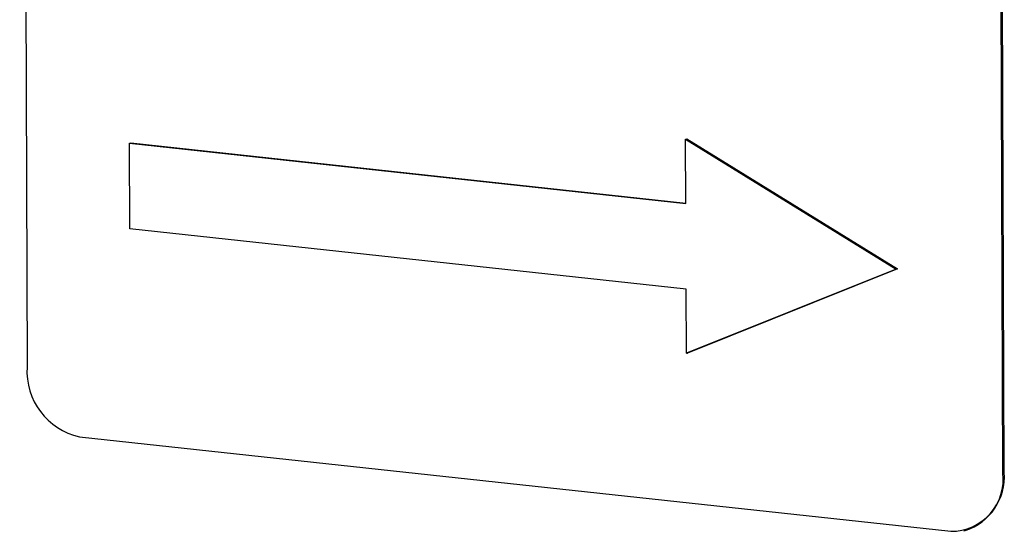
# Model space of a CAD drawing. Header units: millimetres. Extents: x 0 to 2100, y 0 to 1485.
# Tile 33 of 44: x 1690 to 1713, y 1199 to 1210. Entities that reach past the tile are written whole.
import ezdxf

# ---------------------------------------------------------------- set-up
doc = ezdxf.new("R2010")
doc.units = ezdxf.units.MM
doc.header["$LTSCALE"] = 5

msp = doc.modelspace()

# ---------------------------------------------------------------- linework, layer by layer
at = {"color": 7, "linetype": 'Continuous', "lineweight": 25}
for p, q in [((1690.207, 1250.735), (1690.377, 1202.3)), ((1712.898, 1199.859), (1712.728, 1248.293)), ((1712.927, 1199.865), (1712.758, 1248.3)), ((1705.576, 1207.56), (1705.606, 1207.566)), ((1705.606, 1207.566), (1710.469, 1204.568)), ((1692.741, 1207.469), (1692.771, 1207.475)), ((1692.748, 1205.492), (1692.741, 1207.469)), ((1692.741, 1207.469), (1705.581, 1206.077)), ((1692.771, 1207.475), (1705.581, 1206.086)), ((1705.581, 1206.077), (1705.576, 1207.56)), ((1705.576, 1207.56), (1710.439, 1204.562)), ((1705.588, 1204.1), (1692.748, 1205.492)), ((1710.439, 1204.562), (1705.593, 1202.617)), ((1710.469, 1204.568), (1705.623, 1202.623)), ((1710.439, 1204.562), (1710.469, 1204.568)), ((1705.593, 1202.617), (1705.588, 1204.1)), ((1705.593, 1202.617), (1705.623, 1202.623)), ((1691.588, 1200.687), (1711.696, 1198.507)), ((1711.997, 1198.521), (1712.027, 1198.527))]:
    msp.add_line(p, q, dxfattribs=at)
at = {"color": 8, "linetype": 'Continuous', "lineweight": 18}
msp.add_line((1712.898, 1199.859), (1712.927, 1199.865), dxfattribs=at)
at = {"color": 7, "linetype": 'Continuous', "lineweight": 25}
for centre, radius, start, end in [((1691.932, 1202.207), 1.558, 176.5486, 257.2607), ((1711.705, 1199.709), 1.202, 269.6006, 7.1514), ((1711.635, 1199.763), 1.297, 287.6032, 4.5004)]:
    msp.add_arc(centre, radius, start, end, dxfattribs=at)

doc.saveas('drawing.dxf')
